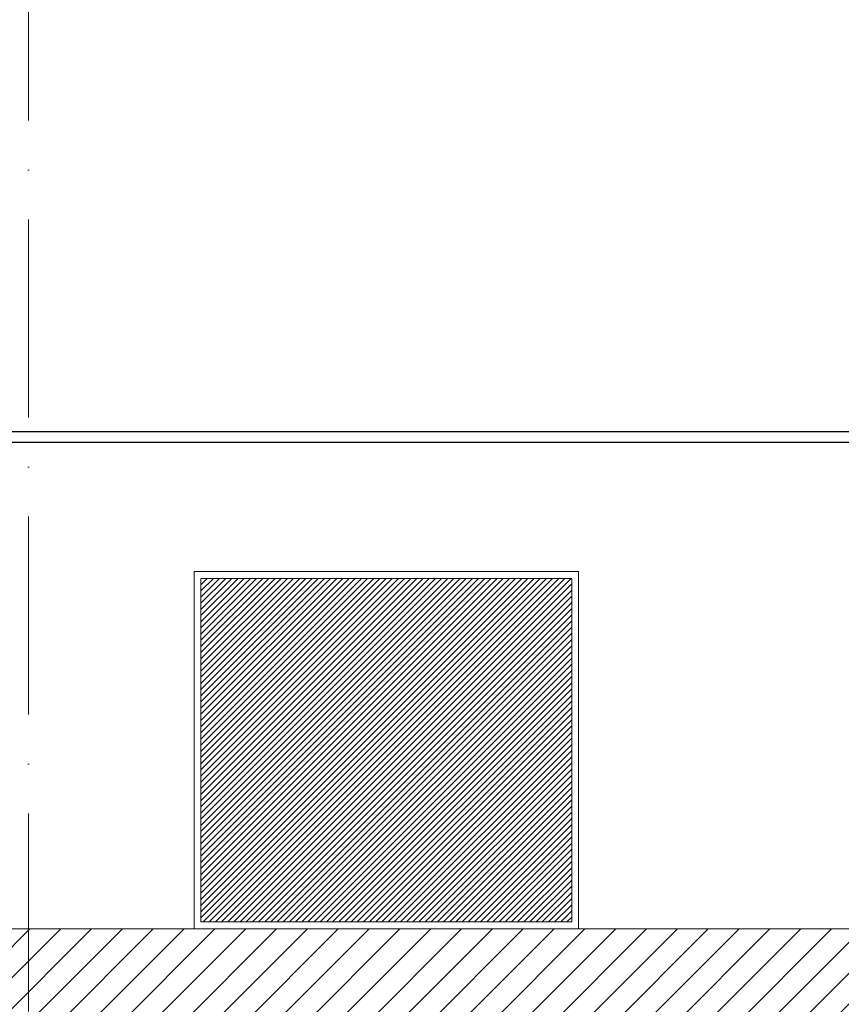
# Model space of a CAD drawing. Header units: centimetres. Extents: x 100159 to 737697, y -50084 to 234864.
# Tile 100 of 165: x 401378 to 401976, y -17917 to -17200. Entities that reach past the tile are written whole.
import ezdxf

# ---------------------------------------------------------------- set-up
doc = ezdxf.new("R2010")
doc.units = ezdxf.units.CM
doc.linetypes.add('ACAD_ISO10W100', pattern=[18, 12, -3, 0, -3])
doc.linetypes.add('CACHEX2', pattern=[19.05, 12.7, -6.35])
doc.layers.get('0').update_dxf_attribs({"lineweight": 5})
for name, color, linetype, lineweight in [('40', 8, 'CACHEX2', 5), ('DDL- MENUISERIES EXT', 8, 'Continuous', 5), ('DDL- STRUCTURE', 5, 'Continuous', 5), ('DDL-HACHURES', 252, 'Continuous', 13), ('DDL-TRAIT AXES', 1, 'ACAD_ISO10W100', 5)]:
    doc.layers.add(name, color=color, linetype=linetype, lineweight=lineweight)
doc.layers.add('DDL-TRAIT FIN', color=8, linetype='Continuous')

msp = doc.modelspace()

# ---------------------------------------------------------------- hatches: boundary and pattern name
at = {"layer": 'DDL- MENUISERIES EXT', "lineweight": 5, "true_color": 0x7aafdf}
h = msp.add_hatch(dxfattribs=at)
h.set_pattern_fill('ANSI31', color=143)
h.set_pattern_definition([(45, (372562.849, -195990.0037), (-2.24506403, 2.24506403), [])])
h.paths.add_polyline_path([(401510.167, -17856.587), (401510.167, -17606.587), (401780.15, -17606.587), (401780.15, -17856.587)])
at = {"layer": 'DDL-HACHURES'}
h = msp.add_hatch(dxfattribs=at)
h.set_pattern_fill('ANSI31', color=256, scale=5, angle=180)
h.set_pattern_definition([(315, (487101.846, -21236.112), (11.2253202, 11.2253202), [])])
edge = h.paths.add_edge_path()
edge.add_line((428241.223, -20411.342), (430732.326, -20411.377))
edge.add_line((430732.326, -20411.377), (430732.469, -20542.781))
edge.add_line((430732.469, -20542.781), (430771.842, -20569.512))
edge.add_line((430771.842, -20569.512), (430771.842, -20447.377))
edge.add_line((430771.842, -20447.377), (431572.594, -20447.377))
edge.add_line((431572.594, -20447.377), (431572.594, -20557.358))
edge.add_line((431572.594, -20557.358), (431592.594, -20570.936))
edge.add_line((431592.594, -20570.936), (431592.594, -20447.377))
edge.add_line((431592.594, -20447.377), (431852.489, -20447.377))
edge.add_line((431852.489, -20447.377), (431852.489, -20557.286))
edge.add_line((431852.489, -20557.286), (431872.594, -20570.512))
edge.add_line((431872.594, -20570.512), (431872.594, -20447.377))
edge.add_line((431872.594, -20447.377), (432672.944, -20447.377))
edge.add_line((432672.944, -20447.377), (432672.944, -20556.215))
edge.add_line((432672.944, -20556.215), (432712.53, -20583.09))
edge.add_line((432712.53, -20583.09), (432712.53, -20413.377))
edge.add_line((432712.53, -20413.377), (432730.53, -20413.377))
edge.add_line((432730.53, -20413.377), (432730.53, -20431.377))
edge.add_line((432730.53, -20431.377), (432952.464, -20432.308))
edge.add_line((432952.464, -20432.308), (432952.464, -20471.377))
edge.add_line((432952.464, -20471.377), (432972.464, -20471.377))
edge.add_line((432972.464, -20471.377), (432972.464, -20431.377))
edge.add_line((432972.464, -20431.377), (433251.467, -20430.076))
edge.add_line((433251.467, -20430.076), (433251.467, -20605.165))
edge.add_line((433251.467, -20605.165), (433271.467, -20596.83))
edge.add_line((433271.467, -20596.83), (433271.467, -20431.377))
edge.add_line((433271.467, -20431.377), (433772.53, -20431.377))
edge.add_line((433772.53, -20431.377), (433772.53, -20596.83))
edge.add_line((433772.53, -20596.83), (433792.53, -20603.864))
edge.add_line((433792.53, -20603.864), (433792.53, -20431.377))
edge.add_line((433792.53, -20431.377), (433812.532, -20431.377))
edge.add_line((433812.532, -20431.377), (433812.532, -20471.377))
edge.add_line((433812.532, -20471.377), (433832.532, -20471.377))
edge.add_line((433832.532, -20471.377), (433832.532, -20411.377))
edge.add_line((433832.532, -20411.377), (434044.531, -20411.377))
edge.add_line((434044.531, -20411.377), (434044.531, -20426.377))
edge.add_line((434044.531, -20426.377), (435404.807, -20480.764))
edge.add_line((435404.807, -20480.764), (435404.807, -20469.769))
edge.add_line((435404.807, -20469.769), (435547.248, -20477.825))
edge.add_line((435547.248, -20477.825), (435546.926, -20489.675))
edge.add_line((435546.926, -20489.675), (437193.368, -20551.115))
edge.add_line((437193.368, -20551.115), (437732.1, -20616.411))
edge.add_line((437732.1, -20616.411), (437732.1, -20631.411))
edge.add_line((437732.1, -20631.411), (438339.416, -20630.913))
edge.add_line((438339.416, -20630.913), (438339.416, -20615.913))
edge.add_line((438339.416, -20615.913), (438805.023, -20610.193))
edge.add_line((438805.023, -20610.193), (438811.747, -21068.427))
edge.add_line((438811.747, -21068.427), (421995.953, -21014.17))
edge.add_line((421995.953, -21014.17), (423667.654, -20634.342))
edge.add_arc((423727.96, -20641.842), 60.77, 172.910732, 187.089266)
edge.add_arc((424337.298, -76079283.802), 76058634.463, 89.99949554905, 90.00050445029, ccw=False)
edge.add_line((425006.944, -20649.342), (425006.944, -20612.039))
edge.add_line((425006.944, -20612.039), (425953.543, -20512.039))
edge.add_line((425953.543, -20512.039), (428241.223, -20411.342))
h = msp.add_hatch(dxfattribs=at)
h.set_pattern_fill('ANSI31', color=256, scale=5, angle=450)
h.set_pattern_definition([(225, (346965.303, 90844.413), (11.2253202, -11.2253202), [])])
h.paths.add_polyline_path([(411774.86, -18011.575), (411439.171, -18011.575), (411439.171, -18026.575), (410621.604, -18026.575), (410621.604, -18011.575), (409972.147, -17723.575), (409231.807, -17861.575), (409231.807, -17876.575), (408932.149, -17876.575), (408932.149, -17861.575), (406406.726, -17861.575), (406406.726, -17876.575), (406129.882, -17876.575), (406129.882, -17861.586), (399983.522, -17861.587), (399984.017, -17876.591), (398863.111, -17876.591), (398863.111, -17861.593), (398714.133, -17861.59), (398714.133, -17876.593), (394303.959, -17876.593), (394303.959, -18472.162), (412099.056, -18472.162)])

# ---------------------------------------------------------------- linework, layer by layer
msp.add_lwpolyline([(400234.75, -17861.587), (400234.75, -17370.6), (401134.686, -17370.6), (401134.684, -17861.586), (401354.794, -17861.586), (401354.794, -17499.587), (403637.114, -17499.587)])
at = {"layer": '40', "linetype": 'Continuous'}
for points in [[(401348.523, -17861.587), (401348.523, -17499.587), (403637.204, -17499.587), (403637.204, -17861.587)], [(401505.167, -17861.587), (401505.167, -17601.587), (401785.15, -17601.587), (401785.15, -17861.587)], [(401510.167, -17856.587), (401510.167, -17606.587), (401780.15, -17606.587), (401780.15, -17856.587)]]:
    msp.add_lwpolyline(points, close=True, dxfattribs=at)
msp.add_lwpolyline([(403637.204, -17499.587), (401354.794, -17499.587)], dxfattribs=at)
at = {"layer": 'DDL- STRUCTURE'}
msp.add_lwpolyline([(411774.86, -18011.575), (411439.171, -18011.575), (411439.171, -18026.575), (410621.604, -18026.575), (410621.604, -18011.575), (409972.147, -17723.575), (409231.807, -17861.575), (409231.807, -17876.575), (408932.149, -17876.575), (408932.149, -17861.575), (406406.726, -17861.575), (406406.726, -17876.575), (406129.882, -17876.575), (406129.882, -17861.586), (399983.522, -17861.587), (399984.017, -17876.591), (398863.111, -17876.591), (398863.111, -17861.593), (398714.133, -17861.59), (398714.133, -17876.593), (394303.959, -17876.593), (394303.959, -18472.162), (412099.056, -18472.162)], close=True, dxfattribs=at)
at = {"layer": 'DDL-TRAIT AXES', "ltscale": 12}
msp.add_line((401384.75, -18570), (401384.75, -16340.741), dxfattribs=at)
at = {"layer": 'DDL-TRAIT FIN'}
msp.add_lwpolyline([(405871.251, -17499.587), (405871.251, -17507.587), (401348.523, -17507.587), (401348.523, -17499.587)], close=True, dxfattribs=at)

doc.saveas('drawing.dxf')
